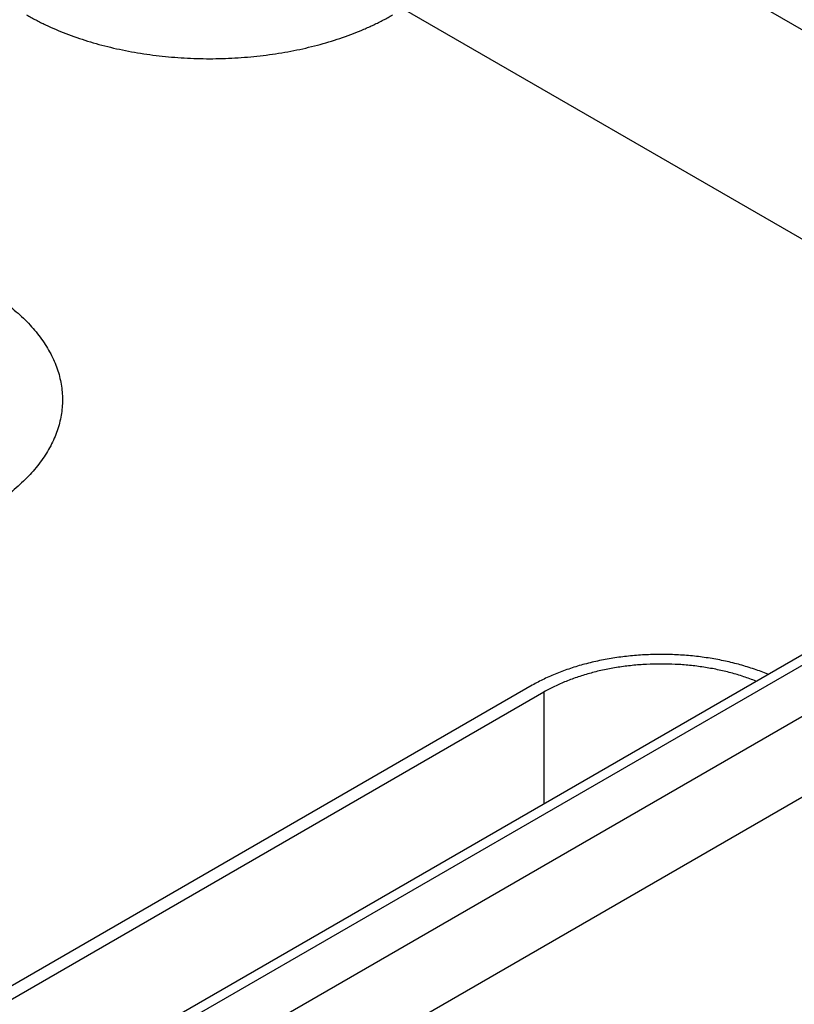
# Model space of a CAD drawing. Header units: inches. Extents: x 0 to 34, y 0 to 22.
# Tile 63 of 70: x 26.849 to 27.316, y 17.381 to 17.975. Entities that reach past the tile are written whole.
import ezdxf

# ---------------------------------------------------------------- set-up
doc = ezdxf.new("R2010")
doc.units = ezdxf.units.IN
doc.header["$LTSCALE"] = 1.87
doc.header["$MEASUREMENT"] = 0
doc.layers.get('0').update_dxf_attribs({"linetype": 'CONTINUOUS'})

msp = doc.modelspace()

# ---------------------------------------------------------------- linework, layer by layer
at = {"color": 7, "linetype": 'CONTINUOUS'}
for p, q in [((26.55955, 17.11517), (28.87069, 18.44959)), ((26.58076, 17.07886), (28.8919, 18.41327)), ((26.61033, 17.18176), (28.74748, 18.41572)), ((26.61984, 17.18082), (28.75699, 18.41477)), ((27.13544, 18.07554), (27.44039, 17.89947)), ((27.0803, 17.98113), (27.41104, 17.79016)), ((27.15808, 17.57335), (26.82857, 17.3831)), ((27.16515, 17.56927), (26.83564, 17.37901)), ((27.16515, 17.56927), (27.16515, 17.5021))]:
    msp.add_line(p, q, dxfattribs=at)
for points, knots in [([(26.85333, 17.97744), (26.85424, 17.97692), (26.85608, 17.97588), (26.85888, 17.97438), (26.86175, 17.97291), (26.86568, 17.97101), (26.87073, 17.96873), (26.87916, 17.96531), (26.88792, 17.96229), (26.89696, 17.95966), (26.90395, 17.95787), (26.9111, 17.95629), (26.91836, 17.9549), (26.92574, 17.95372), (26.93321, 17.95275), (26.94075, 17.952), (26.94834, 17.95146), (26.95597, 17.95113), (26.96617, 17.95099), (26.97636, 17.95128), (26.9865, 17.952), (26.99404, 17.95275), (27.00151, 17.95372), (27.01129, 17.95528), (27.0209, 17.95726), (27.03029, 17.95966), (27.03713, 17.96165), (27.04379, 17.96383), (27.05025, 17.96619), (27.0555, 17.96832), (27.05958, 17.97011), (27.06257, 17.97149), (27.0655, 17.97291), (27.06836, 17.97438), (27.07117, 17.97588), (27.07301, 17.97692), (27.07391, 17.97744)], [0, 0, 0, 0, 0.013717, 0.0276, 0.041643, 0.055847, 0.08472, 0.114191, 0.174787, 0.205848, 0.237358, 0.269275, 0.301553, 0.334143, 0.366996, 0.400061, 0.433285, 0.466617, 0.500002, 0.566712, 0.599936, 0.633001, 0.665854, 0.698444, 0.762632, 0.794142, 0.825202, 0.855771, 0.885808, 0.915279, 0.929793, 0.944153, 0.958357, 0.972401, 0.986283, 1, 1, 1, 1]), ([(26.82646, 17.81304), (26.82836, 17.81195), (26.83205, 17.80971), (26.83736, 17.80616), (26.84236, 17.80246), (26.84704, 17.79863), (26.85139, 17.79467), (26.85541, 17.79059), (26.85907, 17.7864), (26.86237, 17.7821), (26.8653, 17.77772), (26.86785, 17.77326), (26.87003, 17.76874), (26.87182, 17.76415), (26.87321, 17.75952), (26.87421, 17.75485), (26.87481, 17.75016), (26.87501, 17.74546), (26.87481, 17.74075), (26.87421, 17.73606), (26.87321, 17.7314), (26.87182, 17.72676), (26.87003, 17.72218), (26.86785, 17.71765), (26.8653, 17.71319), (26.86237, 17.70881), (26.85907, 17.70452), (26.85541, 17.70033), (26.85139, 17.69625), (26.84704, 17.69228), (26.84236, 17.68845), (26.83736, 17.68475), (26.83205, 17.6812), (26.82836, 17.67897), (26.82646, 17.67788)], [0, 0, 0, 0, 0.037617, 0.07428, 0.109979, 0.14471, 0.178482, 0.211311, 0.243227, 0.274268, 0.304488, 0.333951, 0.362736, 0.390931, 0.41864, 0.445973, 0.473051, 0.5, 0.526949, 0.554027, 0.58136, 0.609069, 0.637264, 0.666049, 0.695512, 0.725732, 0.756773, 0.788689, 0.821518, 0.85529, 0.890021, 0.92572, 0.962383, 1, 1, 1, 1]), ([(27.30008, 17.58001), (27.29741, 17.58112), (27.29192, 17.58318), (27.28338, 17.58581), (27.27449, 17.588), (27.26529, 17.58972), (27.25587, 17.59098), (27.24629, 17.59175), (27.23663, 17.59203), (27.22697, 17.59183), (27.21738, 17.59113), (27.20793, 17.58996), (27.19869, 17.5883), (27.18974, 17.58619), (27.18114, 17.58363), (27.17297, 17.58065), (27.16528, 17.57726), (27.16041, 17.5747), (27.15808, 17.57335)], [0, 0, 0, 0, 0.059097, 0.120064, 0.182646, 0.246558, 0.311496, 0.377135, 0.443142, 0.509176, 0.574896, 0.639967, 0.704065, 0.766878, 0.82812, 0.887531, 0.944885, 1, 1, 1, 1]), ([(27.2929, 17.57587), (27.29048, 17.57684), (27.2855, 17.57865), (27.27777, 17.58095), (27.26973, 17.58285), (27.26143, 17.58434), (27.25294, 17.58541), (27.24433, 17.58605), (27.23564, 17.58625), (27.22696, 17.58602), (27.21835, 17.58536), (27.20987, 17.58427), (27.20159, 17.58276), (27.19356, 17.58084), (27.18585, 17.57852), (27.17852, 17.57583), (27.17162, 17.57278), (27.16725, 17.57048), (27.16515, 17.56927)], [0, 0, 0, 0, 0.059404, 0.120614, 0.183374, 0.247405, 0.312404, 0.378054, 0.444029, 0.509994, 0.57562, 0.640577, 0.704551, 0.76724, 0.828364, 0.887671, 0.944942, 1, 1, 1, 1])]:
    msp.add_open_spline(points, degree=3, knots=knots, dxfattribs=at)

doc.saveas('drawing.dxf')
